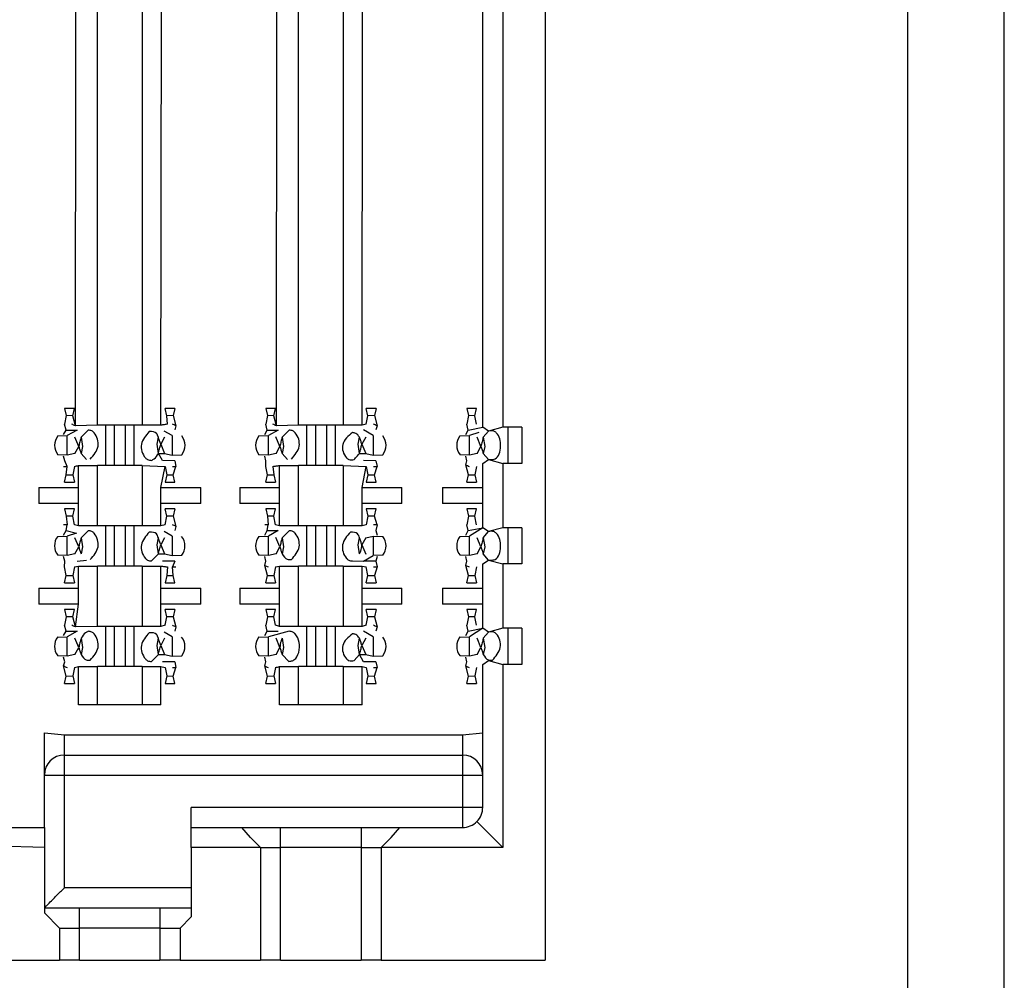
# Model space of a CAD drawing. Header units: millimetres. Extents: x 618 to 1482, y 17 to 575.
# Tile 27 of 90: x 991 to 1000, y 215 to 224. Entities that reach past the tile are written whole.
import ezdxf

# ---------------------------------------------------------------- set-up
doc = ezdxf.new("R2010")
doc.units = ezdxf.units.MM

# ---------------------------------------------------------------- blocks, each defined once
blk = doc.blocks.new('cu_bee7s_cca__41', base_point=(1238.762, 264.915))
at = {"color": 7, "linetype": 'Continuous'}
for p, q in [((1332.032, 269.54), (1332.032, 582.54)), ((1333.251, 269.54), (1333.251, 582.54)), ((1327.451, 339.114), (1327.451, 286.574)), ((1326.663, 293.305), (1326.663, 337.298)), ((1326.917, 337.298), (1326.917, 293.305)), ((1321.505, 293.543), (1321.382, 293.543)), ((1321.382, 293.543), (1321.403, 293.451)), ((1321.484, 293.45), (1321.505, 293.543)), ((1322.775, 293.543), (1322.652, 293.543)), ((1322.673, 293.45), (1322.652, 293.543)), ((1322.775, 293.543), (1322.754, 293.451)), ((1323.922, 293.543), (1323.943, 293.451)), ((1324.045, 293.543), (1323.922, 293.543)), ((1324.024, 293.45), (1324.045, 293.543)), ((1325.315, 293.543), (1325.192, 293.543)), ((1325.213, 293.45), (1325.192, 293.543)), ((1325.315, 293.543), (1325.294, 293.451)), ((1326.462, 293.543), (1326.483, 293.451)), ((1326.585, 293.543), (1326.462, 293.543)), ((1326.564, 293.45), (1326.585, 293.543)), ((1321.403, 293.451), (1321.382, 293.343)), ((1321.518, 293.322), (1321.484, 293.45)), ((1322.683, 293.343), (1322.673, 293.45)), ((1322.754, 293.451), (1322.788, 293.323)), ((1323.943, 293.451), (1323.922, 293.343)), ((1324.058, 293.322), (1324.024, 293.45)), ((1325.192, 293.343), (1325.213, 293.45)), ((1325.294, 293.451), (1325.328, 293.323)), ((1326.483, 293.451), (1326.462, 293.343)), ((1326.585, 293.343), (1326.564, 293.45)), ((1321.369, 293.213), (1321.401, 293.269)), ((1321.401, 293.269), (1321.382, 293.343)), ((1321.401, 293.269), (1321.541, 293.269)), ((1321.541, 293.269), (1321.416, 293.199)), ((1321.796, 293.33), (1321.518, 293.322)), ((1321.59, 293.179), (1321.678, 293.267)), ((1321.899, 293.33), (1321.796, 293.33)), ((1321.899, 293.33), (1321.899, 292.822)), ((1322.009, 293.33), (1321.899, 293.33)), ((1322.148, 293.33), (1322.009, 293.33)), ((1322.258, 293.33), (1322.148, 293.33)), ((1322.258, 293.33), (1322.258, 292.822)), ((1322.36, 293.33), (1322.258, 293.33)), ((1322.599, 293.33), (1322.36, 293.33)), ((1322.741, 293.199), (1322.641, 293.256)), ((1322.788, 293.323), (1322.774, 293.271)), ((1323.909, 293.213), (1323.941, 293.269)), ((1323.941, 293.269), (1323.922, 293.343)), ((1323.941, 293.269), (1324.081, 293.269)), ((1324.081, 293.269), (1323.956, 293.199)), ((1324.336, 293.33), (1324.058, 293.322)), ((1324.218, 293.267), (1324.13, 293.179)), ((1324.439, 293.33), (1324.336, 293.33)), ((1324.549, 293.33), (1324.439, 293.33)), ((1324.439, 293.33), (1324.439, 292.822)), ((1324.688, 293.33), (1324.549, 293.33)), ((1324.798, 293.33), (1324.688, 293.33)), ((1324.798, 293.33), (1324.798, 292.822)), ((1324.9, 293.33), (1324.798, 293.33)), ((1325.139, 293.33), (1324.9, 293.33)), ((1325.192, 293.343), (1325.139, 293.33)), ((1325.281, 293.199), (1325.158, 293.27)), ((1325.328, 293.323), (1325.314, 293.271)), ((1326.449, 293.213), (1326.481, 293.269)), ((1326.481, 293.269), (1326.462, 293.343)), ((1326.481, 293.269), (1326.663, 293.305)), ((1326.737, 293.256), (1326.663, 293.305)), ((1326.67, 293.179), (1326.737, 293.256)), ((1326.917, 293.305), (1326.737, 293.256)), ((1326.981, 293.305), (1326.917, 293.305)), ((1327.158, 293.305), (1326.981, 293.305)), ((1326.981, 293.305), (1326.981, 292.848)), ((1327.158, 293.305), (1327.158, 292.848)), ((1321.296, 293.195), (1321.416, 293.199)), ((1321.56, 293.063), (1321.512, 293.179)), ((1321.59, 293.179), (1321.608, 293.063)), ((1322.549, 293.09), (1322.566, 293.179)), ((1322.645, 293.179), (1322.597, 293.09)), ((1323.836, 293.195), (1323.956, 293.199)), ((1324.1, 293.063), (1324.05, 293.183)), ((1324.13, 293.179), (1324.148, 293.063)), ((1325.089, 293.09), (1325.106, 293.179)), ((1325.185, 293.179), (1325.137, 293.09)), ((1326.376, 293.195), (1326.496, 293.199)), ((1326.613, 293.236), (1326.496, 293.199)), ((1326.64, 293.063), (1326.592, 293.179)), ((1326.67, 293.179), (1326.688, 293.063)), ((1321.512, 292.974), (1321.56, 293.063)), ((1321.608, 293.063), (1321.59, 292.974)), ((1322.566, 292.974), (1322.549, 293.09)), ((1322.597, 293.09), (1322.645, 292.974)), ((1324.052, 292.974), (1324.1, 293.063)), ((1324.148, 293.063), (1324.13, 292.974)), ((1325.106, 292.974), (1325.089, 293.09)), ((1325.137, 293.09), (1325.185, 292.974)), ((1326.592, 292.974), (1326.64, 293.063)), ((1326.688, 293.063), (1326.67, 292.974)), ((1321.416, 292.953), (1321.297, 292.957)), ((1321.383, 292.882), (1321.369, 292.94)), ((1321.413, 292.81), (1321.383, 292.882)), ((1321.512, 292.974), (1321.416, 292.953)), ((1321.657, 292.897), (1321.59, 292.974)), ((1322.566, 292.974), (1322.645, 292.974)), ((1322.618, 292.883), (1322.566, 292.974)), ((1322.774, 292.882), (1322.618, 292.883)), ((1322.645, 292.974), (1322.741, 292.953)), ((1322.741, 292.953), (1322.861, 292.957)), ((1322.774, 292.882), (1322.788, 292.81)), ((1323.956, 292.953), (1323.837, 292.957)), ((1323.923, 292.882), (1323.909, 292.94)), ((1323.922, 292.81), (1323.923, 292.882)), ((1324.052, 292.974), (1323.956, 292.953)), ((1324.13, 292.974), (1324.197, 292.897)), ((1325.106, 292.974), (1325.185, 292.974)), ((1325.314, 292.882), (1325.158, 292.883)), ((1325.185, 292.974), (1325.281, 292.953)), ((1325.281, 292.953), (1325.401, 292.957)), ((1325.314, 292.882), (1325.328, 292.81)), ((1326.496, 292.953), (1326.377, 292.957)), ((1326.463, 292.882), (1326.449, 292.94)), ((1326.449, 292.83), (1326.463, 292.882)), ((1326.592, 292.974), (1326.496, 292.953)), ((1326.663, 292.848), (1326.737, 292.897)), ((1326.737, 292.897), (1326.67, 292.974)), ((1326.737, 292.897), (1326.917, 292.848)), ((1321.403, 292.702), (1321.413, 292.81)), ((1321.505, 292.81), (1321.484, 292.703)), ((1321.558, 292.822), (1321.796, 292.822)), ((1321.899, 292.822), (1321.796, 292.822)), ((1322.009, 292.822), (1321.899, 292.822)), ((1322.148, 292.822), (1322.009, 292.822)), ((1322.258, 292.822), (1322.148, 292.822)), ((1322.36, 292.822), (1322.258, 292.822)), ((1322.36, 292.822), (1322.652, 292.81)), ((1322.652, 292.81), (1322.673, 292.703)), ((1322.754, 292.702), (1322.788, 292.81)), ((1323.943, 292.702), (1323.922, 292.81)), ((1324.014, 292.81), (1324.024, 292.703)), ((1324.098, 292.822), (1324.336, 292.822)), ((1324.439, 292.822), (1324.336, 292.822)), ((1324.549, 292.822), (1324.439, 292.822)), ((1324.688, 292.822), (1324.549, 292.822)), ((1324.798, 292.822), (1324.688, 292.822)), ((1324.9, 292.822), (1324.798, 292.822)), ((1324.9, 292.822), (1325.192, 292.81)), ((1325.192, 292.81), (1325.213, 292.703)), ((1325.294, 292.702), (1325.328, 292.81)), ((1326.483, 292.702), (1326.449, 292.83)), ((1326.585, 292.81), (1326.564, 292.703)), ((1326.663, 292.543), (1326.663, 292.848)), ((1326.981, 292.848), (1326.917, 292.848)), ((1326.917, 292.848), (1326.917, 292.035)), ((1327.158, 292.848), (1326.981, 292.848)), ((1321.382, 292.61), (1321.403, 292.702)), ((1321.484, 292.703), (1321.505, 292.61)), ((1322.673, 292.703), (1322.652, 292.61)), ((1322.775, 292.61), (1322.754, 292.702)), ((1323.922, 292.61), (1323.943, 292.702)), ((1324.024, 292.703), (1324.045, 292.61)), ((1325.213, 292.703), (1325.192, 292.61)), ((1325.315, 292.61), (1325.294, 292.702)), ((1326.462, 292.61), (1326.483, 292.702)), ((1326.564, 292.703), (1326.585, 292.61)), ((1321.056, 292.543), (1321.558, 292.543)), ((1321.382, 292.61), (1321.505, 292.61)), ((1322.599, 292.543), (1323.101, 292.543)), ((1322.652, 292.61), (1322.775, 292.61)), ((1323.596, 292.543), (1324.098, 292.543)), ((1323.922, 292.61), (1324.045, 292.61)), ((1325.139, 292.543), (1325.641, 292.543)), ((1325.192, 292.61), (1325.315, 292.61)), ((1326.155, 292.543), (1326.663, 292.543)), ((1326.462, 292.61), (1326.585, 292.61)), ((1326.663, 292.34), (1326.663, 292.543)), ((1321.558, 292.34), (1321.056, 292.34)), ((1321.505, 292.273), (1321.382, 292.273)), ((1321.382, 292.273), (1321.403, 292.181)), ((1321.484, 292.18), (1321.505, 292.273)), ((1323.101, 292.34), (1322.599, 292.34)), ((1322.673, 292.18), (1322.652, 292.273)), ((1322.775, 292.273), (1322.652, 292.273)), ((1322.775, 292.273), (1322.754, 292.181)), ((1324.098, 292.34), (1323.596, 292.34)), ((1323.922, 292.273), (1323.943, 292.181)), ((1324.045, 292.273), (1323.922, 292.273)), ((1324.024, 292.18), (1324.045, 292.273)), ((1325.641, 292.34), (1325.139, 292.34)), ((1325.192, 292.273), (1325.213, 292.18)), ((1325.315, 292.273), (1325.192, 292.273)), ((1325.294, 292.181), (1325.315, 292.273)), ((1326.663, 292.34), (1326.155, 292.34)), ((1326.462, 292.273), (1326.483, 292.181)), ((1326.585, 292.273), (1326.462, 292.273)), ((1326.564, 292.18), (1326.585, 292.273)), ((1326.663, 292.035), (1326.663, 292.34)), ((1321.403, 292.181), (1321.413, 292.073)), ((1321.505, 292.073), (1321.484, 292.18)), ((1322.652, 292.073), (1322.673, 292.18)), ((1322.754, 292.181), (1322.788, 292.053)), ((1323.943, 292.181), (1323.953, 292.073)), ((1324.045, 292.073), (1324.024, 292.18)), ((1325.213, 292.18), (1325.192, 292.073)), ((1325.329, 292.073), (1325.294, 292.181)), ((1326.483, 292.181), (1326.462, 292.073)), ((1326.585, 292.073), (1326.564, 292.18)), ((1321.401, 291.999), (1321.413, 292.073)), ((1321.558, 292.06), (1321.505, 292.073)), ((1321.796, 292.06), (1321.558, 292.06)), ((1321.899, 292.06), (1321.796, 292.06)), ((1322.009, 292.06), (1321.899, 292.06)), ((1321.899, 292.06), (1321.899, 291.552)), ((1322.148, 292.06), (1322.009, 292.06)), ((1322.258, 292.06), (1322.148, 292.06)), ((1322.36, 292.06), (1322.258, 292.06)), ((1322.258, 292.06), (1322.258, 291.552)), ((1322.599, 292.06), (1322.36, 292.06)), ((1322.652, 292.073), (1322.599, 292.06)), ((1322.788, 292.053), (1322.774, 292.001)), ((1323.941, 291.999), (1323.953, 292.073)), ((1324.098, 292.06), (1324.045, 292.073)), ((1324.336, 292.06), (1324.098, 292.06)), ((1324.439, 292.06), (1324.336, 292.06)), ((1324.549, 292.06), (1324.439, 292.06)), ((1324.439, 292.06), (1324.439, 291.552)), ((1324.688, 292.06), (1324.549, 292.06)), ((1324.798, 292.06), (1324.688, 292.06)), ((1324.798, 292.06), (1324.798, 291.552)), ((1324.9, 292.06), (1324.798, 292.06)), ((1325.139, 292.06), (1324.9, 292.06)), ((1325.192, 292.073), (1325.139, 292.06)), ((1325.329, 292.073), (1325.314, 292.001)), ((1326.481, 291.999), (1326.462, 292.073)), ((1326.481, 291.999), (1326.663, 292.035)), ((1326.663, 292.035), (1326.496, 291.929)), ((1326.737, 291.986), (1326.663, 292.035)), ((1326.917, 292.035), (1326.737, 291.986)), ((1326.981, 292.035), (1326.917, 292.035)), ((1327.158, 292.035), (1326.981, 292.035)), ((1326.981, 292.035), (1326.981, 291.578)), ((1327.158, 292.035), (1327.158, 291.578)), ((1321.296, 291.925), (1321.416, 291.929)), ((1321.369, 291.943), (1321.401, 291.999)), ((1321.401, 291.999), (1321.533, 291.966)), ((1321.533, 291.966), (1321.416, 291.929)), ((1321.56, 291.793), (1321.512, 291.909)), ((1321.59, 291.909), (1321.678, 291.997)), ((1321.59, 291.909), (1321.608, 291.793)), ((1322.549, 291.82), (1322.566, 291.909)), ((1322.645, 291.909), (1322.597, 291.82)), ((1322.741, 291.929), (1322.641, 291.986)), ((1323.836, 291.925), (1323.956, 291.929)), ((1323.909, 291.943), (1323.941, 291.999)), ((1323.941, 291.999), (1324.081, 291.999)), ((1324.081, 291.999), (1323.956, 291.929)), ((1324.1, 291.793), (1324.05, 291.913)), ((1324.218, 291.997), (1324.13, 291.909)), ((1324.13, 291.909), (1324.148, 291.793)), ((1325.089, 291.82), (1325.106, 291.909)), ((1325.185, 291.909), (1325.137, 291.82)), ((1325.185, 291.909), (1325.281, 291.929)), ((1325.281, 291.929), (1325.4, 291.925)), ((1325.314, 292.001), (1325.328, 291.943)), ((1326.376, 291.925), (1326.496, 291.929)), ((1326.449, 291.943), (1326.481, 291.999)), ((1326.64, 291.793), (1326.592, 291.909)), ((1326.67, 291.909), (1326.737, 291.986)), ((1326.67, 291.909), (1326.688, 291.793)), ((1321.512, 291.704), (1321.56, 291.793)), ((1321.608, 291.793), (1321.59, 291.704)), ((1322.566, 291.704), (1322.549, 291.82)), ((1322.597, 291.82), (1322.645, 291.704)), ((1324.052, 291.704), (1324.1, 291.793)), ((1324.148, 291.793), (1324.13, 291.704)), ((1325.106, 291.704), (1325.089, 291.82)), ((1325.137, 291.82), (1325.187, 291.7)), ((1326.592, 291.704), (1326.64, 291.793)), ((1326.688, 291.793), (1326.67, 291.704)), ((1321.416, 291.683), (1321.297, 291.687)), ((1321.383, 291.612), (1321.369, 291.67)), ((1321.512, 291.704), (1321.416, 291.683)), ((1322.479, 291.616), (1322.566, 291.704)), ((1322.566, 291.704), (1322.645, 291.704)), ((1322.645, 291.704), (1322.741, 291.683)), ((1322.741, 291.683), (1322.861, 291.687)), ((1323.956, 291.683), (1323.837, 291.687)), ((1323.923, 291.612), (1323.909, 291.67)), ((1324.052, 291.704), (1323.956, 291.683)), ((1325.158, 291.613), (1325.281, 291.683)), ((1325.401, 291.687), (1325.281, 291.683)), ((1325.328, 291.67), (1325.314, 291.612)), ((1326.496, 291.683), (1326.377, 291.687)), ((1326.463, 291.612), (1326.449, 291.67)), ((1326.592, 291.704), (1326.496, 291.683)), ((1326.737, 291.627), (1326.67, 291.704)), ((1321.382, 291.54), (1321.383, 291.612)), ((1321.403, 291.432), (1321.382, 291.54)), ((1321.505, 291.54), (1321.484, 291.433)), ((1321.505, 291.54), (1321.558, 291.552)), ((1321.539, 291.613), (1321.657, 291.627)), ((1321.558, 291.552), (1321.796, 291.552)), ((1321.899, 291.552), (1321.796, 291.552)), ((1322.009, 291.552), (1321.899, 291.552)), ((1322.148, 291.552), (1322.009, 291.552)), ((1322.258, 291.552), (1322.148, 291.552)), ((1322.36, 291.552), (1322.258, 291.552)), ((1322.36, 291.552), (1322.599, 291.552)), ((1322.774, 291.612), (1322.618, 291.613)), ((1322.683, 291.54), (1322.673, 291.433)), ((1322.774, 291.612), (1322.743, 291.54)), ((1322.754, 291.432), (1322.743, 291.54)), ((1323.909, 291.56), (1323.923, 291.612)), ((1323.943, 291.432), (1323.909, 291.56)), ((1324.045, 291.54), (1324.024, 291.433)), ((1324.045, 291.54), (1324.098, 291.552)), ((1324.098, 291.552), (1324.336, 291.552)), ((1324.439, 291.552), (1324.336, 291.552)), ((1324.549, 291.552), (1324.439, 291.552)), ((1324.688, 291.552), (1324.549, 291.552)), ((1324.798, 291.552), (1324.688, 291.552)), ((1324.9, 291.552), (1324.798, 291.552)), ((1324.9, 291.552), (1325.139, 291.552)), ((1325.019, 291.616), (1325.158, 291.613)), ((1325.139, 291.552), (1325.192, 291.54)), ((1325.314, 291.612), (1325.158, 291.613)), ((1325.213, 291.433), (1325.192, 291.54)), ((1325.328, 291.54), (1325.294, 291.432)), ((1325.314, 291.612), (1325.328, 291.54)), ((1326.449, 291.56), (1326.463, 291.612)), ((1326.483, 291.432), (1326.449, 291.56)), ((1326.585, 291.54), (1326.564, 291.433)), ((1326.663, 291.578), (1326.737, 291.627)), ((1326.663, 291.273), (1326.663, 291.578)), ((1326.737, 291.627), (1326.917, 291.578)), ((1326.981, 291.578), (1326.917, 291.578)), ((1326.917, 291.578), (1326.917, 290.765)), ((1327.158, 291.578), (1326.981, 291.578)), ((1321.382, 291.34), (1321.403, 291.432)), ((1321.484, 291.433), (1321.505, 291.34)), ((1322.673, 291.433), (1322.652, 291.34)), ((1322.775, 291.34), (1322.754, 291.432)), ((1323.922, 291.34), (1323.943, 291.432)), ((1324.024, 291.433), (1324.045, 291.34)), ((1325.192, 291.34), (1325.213, 291.433)), ((1325.294, 291.432), (1325.315, 291.34)), ((1326.462, 291.34), (1326.483, 291.432)), ((1326.564, 291.433), (1326.585, 291.34)), ((1321.056, 291.273), (1321.558, 291.273)), ((1321.382, 291.34), (1321.505, 291.34)), ((1322.599, 291.273), (1323.101, 291.273)), ((1322.652, 291.34), (1322.775, 291.34)), ((1323.596, 291.273), (1324.098, 291.273)), ((1323.922, 291.34), (1324.045, 291.34)), ((1325.139, 291.273), (1325.641, 291.273)), ((1325.192, 291.34), (1325.315, 291.34)), ((1326.155, 291.273), (1326.663, 291.273)), ((1326.462, 291.34), (1326.585, 291.34)), ((1326.663, 291.07), (1326.663, 291.273)), ((1321.558, 291.07), (1321.056, 291.07)), ((1323.101, 291.07), (1322.599, 291.07)), ((1324.098, 291.07), (1323.596, 291.07)), ((1325.641, 291.07), (1325.139, 291.07)), ((1326.663, 291.07), (1326.155, 291.07)), ((1326.663, 290.765), (1326.663, 291.07)), ((1321.382, 291.003), (1321.403, 290.911)), ((1321.505, 291.003), (1321.382, 291.003)), ((1321.403, 290.911), (1321.382, 290.803)), ((1321.484, 290.91), (1321.505, 291.003)), ((1321.518, 290.782), (1321.484, 290.91)), ((1322.673, 290.91), (1322.652, 291.003)), ((1322.775, 291.003), (1322.652, 291.003)), ((1322.652, 290.803), (1322.673, 290.91)), ((1322.775, 291.003), (1322.754, 290.911)), ((1322.754, 290.911), (1322.788, 290.783)), ((1324.045, 291.003), (1323.922, 291.003)), ((1323.922, 291.003), (1323.943, 290.911)), ((1323.943, 290.911), (1323.922, 290.803)), ((1324.024, 290.91), (1324.045, 291.003)), ((1324.045, 290.803), (1324.024, 290.91)), ((1325.213, 290.91), (1325.192, 291.003)), ((1325.315, 291.003), (1325.192, 291.003)), ((1325.192, 290.803), (1325.213, 290.91)), ((1325.315, 291.003), (1325.294, 290.911)), ((1325.294, 290.911), (1325.328, 290.783)), ((1326.462, 291.003), (1326.483, 290.911)), ((1326.585, 291.003), (1326.462, 291.003)), ((1326.483, 290.911), (1326.462, 290.803)), ((1326.564, 290.91), (1326.585, 291.003)), ((1326.585, 290.803), (1326.564, 290.91)), ((1321.401, 290.729), (1321.382, 290.803)), ((1321.796, 290.79), (1321.518, 290.782)), ((1321.899, 290.79), (1321.796, 290.79)), ((1322.009, 290.79), (1321.899, 290.79)), ((1321.899, 290.79), (1321.899, 290.282)), ((1322.148, 290.79), (1322.009, 290.79)), ((1322.258, 290.79), (1322.148, 290.79)), ((1322.36, 290.79), (1322.258, 290.79)), ((1322.258, 290.79), (1322.258, 290.282)), ((1322.599, 290.79), (1322.36, 290.79)), ((1322.652, 290.803), (1322.599, 290.79)), ((1322.788, 290.783), (1322.774, 290.731)), ((1323.941, 290.729), (1323.922, 290.803)), ((1324.098, 290.79), (1324.045, 290.803)), ((1324.336, 290.79), (1324.098, 290.79)), ((1324.439, 290.79), (1324.336, 290.79)), ((1324.549, 290.79), (1324.439, 290.79)), ((1324.439, 290.79), (1324.439, 290.282)), ((1324.688, 290.79), (1324.549, 290.79)), ((1324.798, 290.79), (1324.688, 290.79)), ((1324.9, 290.79), (1324.798, 290.79)), ((1324.798, 290.79), (1324.798, 290.282)), ((1325.139, 290.79), (1324.9, 290.79)), ((1325.192, 290.803), (1325.139, 290.79)), ((1325.328, 290.783), (1325.314, 290.731)), ((1326.481, 290.729), (1326.462, 290.803)), ((1326.481, 290.729), (1326.663, 290.765)), ((1326.663, 290.765), (1326.496, 290.659)), ((1326.737, 290.716), (1326.663, 290.765)), ((1326.917, 290.765), (1326.737, 290.716)), ((1326.981, 290.765), (1326.917, 290.765)), ((1327.158, 290.765), (1326.981, 290.765)), ((1326.981, 290.765), (1326.981, 290.308)), ((1327.158, 290.765), (1327.158, 290.308)), ((1321.296, 290.655), (1321.416, 290.659)), ((1321.369, 290.673), (1321.401, 290.729)), ((1321.401, 290.729), (1321.541, 290.729)), ((1321.541, 290.729), (1321.416, 290.659)), ((1321.56, 290.523), (1321.512, 290.639)), ((1321.59, 290.639), (1321.608, 290.523)), ((1322.549, 290.55), (1322.566, 290.639)), ((1322.645, 290.639), (1322.597, 290.55)), ((1322.741, 290.659), (1322.641, 290.716)), ((1323.836, 290.655), (1323.956, 290.659)), ((1323.909, 290.673), (1323.941, 290.729)), ((1323.941, 290.729), (1324.081, 290.729)), ((1324.218, 290.727), (1323.956, 290.659)), ((1324.1, 290.523), (1324.052, 290.639)), ((1324.13, 290.639), (1324.148, 290.523)), ((1325.089, 290.55), (1325.106, 290.639)), ((1325.185, 290.639), (1325.137, 290.55)), ((1325.281, 290.659), (1325.158, 290.73)), ((1326.376, 290.655), (1326.496, 290.659)), ((1326.449, 290.673), (1326.481, 290.729)), ((1326.64, 290.523), (1326.592, 290.639)), ((1326.67, 290.639), (1326.737, 290.716)), ((1326.67, 290.639), (1326.688, 290.523)), ((1321.512, 290.434), (1321.56, 290.523)), ((1321.608, 290.523), (1321.59, 290.434)), ((1322.566, 290.434), (1322.549, 290.55)), ((1322.597, 290.55), (1322.645, 290.434)), ((1324.052, 290.434), (1324.1, 290.523)), ((1324.148, 290.523), (1324.13, 290.434)), ((1325.106, 290.434), (1325.089, 290.55)), ((1325.137, 290.55), (1325.185, 290.434)), ((1326.592, 290.434), (1326.64, 290.523)), ((1326.688, 290.523), (1326.67, 290.434)), ((1321.416, 290.413), (1321.297, 290.417)), ((1321.383, 290.342), (1321.369, 290.4)), ((1321.512, 290.434), (1321.416, 290.413)), ((1322.479, 290.346), (1322.566, 290.434)), ((1322.566, 290.434), (1322.645, 290.434)), ((1322.645, 290.434), (1322.741, 290.413)), ((1322.741, 290.413), (1322.861, 290.417)), ((1323.956, 290.413), (1323.837, 290.417)), ((1323.923, 290.342), (1323.909, 290.4)), ((1324.052, 290.434), (1323.956, 290.413)), ((1324.213, 290.347), (1324.13, 290.434)), ((1325.04, 290.357), (1325.106, 290.434)), ((1325.106, 290.434), (1325.185, 290.434)), ((1325.158, 290.343), (1325.106, 290.434)), ((1325.185, 290.434), (1325.281, 290.413)), ((1325.281, 290.413), (1325.401, 290.417)), ((1326.496, 290.413), (1326.377, 290.417)), ((1326.463, 290.342), (1326.449, 290.4)), ((1326.592, 290.434), (1326.496, 290.413)), ((1321.369, 290.29), (1321.383, 290.342)), ((1321.403, 290.162), (1321.369, 290.29)), ((1321.505, 290.27), (1321.484, 290.163)), ((1321.505, 290.27), (1321.558, 290.282)), ((1321.558, 290.282), (1321.796, 290.282)), ((1321.899, 290.282), (1321.796, 290.282)), ((1322.009, 290.282), (1321.899, 290.282)), ((1322.148, 290.282), (1322.009, 290.282)), ((1322.258, 290.282), (1322.148, 290.282)), ((1322.36, 290.282), (1322.258, 290.282)), ((1322.36, 290.282), (1322.599, 290.282)), ((1322.599, 290.282), (1322.652, 290.27)), ((1322.774, 290.342), (1322.618, 290.343)), ((1322.652, 290.27), (1322.673, 290.163)), ((1322.754, 290.162), (1322.788, 290.27)), ((1322.774, 290.342), (1322.788, 290.27)), ((1323.909, 290.29), (1323.923, 290.342)), ((1323.943, 290.162), (1323.909, 290.29)), ((1324.045, 290.27), (1324.024, 290.163)), ((1324.098, 290.282), (1324.336, 290.282)), ((1324.439, 290.282), (1324.336, 290.282)), ((1324.549, 290.282), (1324.439, 290.282)), ((1324.688, 290.282), (1324.549, 290.282)), ((1324.798, 290.282), (1324.688, 290.282)), ((1324.9, 290.282), (1324.798, 290.282)), ((1324.9, 290.282), (1325.139, 290.282)), ((1325.139, 290.282), (1325.192, 290.27)), ((1325.314, 290.342), (1325.158, 290.343)), ((1325.192, 290.27), (1325.213, 290.163)), ((1325.294, 290.162), (1325.328, 290.27)), ((1325.314, 290.342), (1325.328, 290.27)), ((1326.449, 290.29), (1326.463, 290.342)), ((1326.483, 290.162), (1326.449, 290.29)), ((1326.585, 290.27), (1326.564, 290.163)), ((1326.663, 290.308), (1326.737, 290.357)), ((1326.663, 289.444), (1326.663, 290.308)), ((1326.737, 290.357), (1326.917, 290.308)), ((1326.981, 290.308), (1326.917, 290.308)), ((1326.917, 290.308), (1326.917, 287.996)), ((1327.158, 290.308), (1326.981, 290.308)), ((1321.382, 290.07), (1321.403, 290.162)), ((1321.484, 290.163), (1321.505, 290.07)), ((1322.673, 290.163), (1322.652, 290.07)), ((1322.775, 290.07), (1322.754, 290.162)), ((1323.922, 290.07), (1323.943, 290.162)), ((1324.024, 290.163), (1324.045, 290.07)), ((1325.213, 290.163), (1325.192, 290.07)), ((1325.315, 290.07), (1325.294, 290.162)), ((1326.462, 290.07), (1326.483, 290.162)), ((1326.564, 290.163), (1326.585, 290.07)), ((1321.382, 290.07), (1321.505, 290.07)), ((1322.652, 290.07), (1322.775, 290.07)), ((1323.922, 290.07), (1324.045, 290.07)), ((1325.192, 290.07), (1325.315, 290.07)), ((1326.462, 290.07), (1326.585, 290.07)), ((1321.796, 289.8), (1321.558, 289.8)), ((1322.36, 289.8), (1321.796, 289.8)), ((1322.599, 289.8), (1322.36, 289.8)), ((1324.336, 289.8), (1324.098, 289.8)), ((1324.9, 289.8), (1324.336, 289.8)), ((1325.139, 289.8), (1324.9, 289.8)), ((1321.126, 288.911), (1321.126, 289.444)), ((1321.126, 289.444), (1321.38, 289.419)), ((1321.38, 289.419), (1326.409, 289.419)), ((1326.409, 289.419), (1326.663, 289.444)), ((1326.663, 288.911), (1326.663, 289.444)), ((1321.38, 289.165), (1326.409, 289.165)), ((1321.126, 288.25), (1321.126, 288.911)), ((1326.663, 288.504), (1326.663, 288.911)), ((1322.98, 288.25), (1322.98, 288.504)), ((1326.589, 288.325), (1326.917, 287.996)), ((1320.538, 288.25), (1321.126, 288.25)), ((1321.126, 288.25), (1321.126, 287.996)), ((1322.98, 288.25), (1323.619, 288.25)), ((1322.98, 287.996), (1322.98, 288.25)), ((1323.619, 288.25), (1324.11, 288.25)), ((1323.729, 288.123), (1323.619, 288.25)), ((1324.11, 288.25), (1325.126, 288.25)), ((1325.126, 288.25), (1325.618, 288.25)), ((1325.507, 288.123), (1325.618, 288.25)), ((1325.618, 288.25), (1326.409, 288.25)), ((1323.856, 287.996), (1323.729, 288.123)), ((1325.38, 287.996), (1325.507, 288.123)), ((1321.126, 287.996), (1320.3, 288.018)), ((1321.126, 287.996), (1321.126, 287.234)), ((1322.98, 287.996), (1322.98, 287.488)), ((1323.856, 287.996), (1322.98, 287.996)), ((1323.856, 287.996), (1323.856, 286.574)), ((1323.856, 287.996), (1324.11, 287.996)), ((1325.126, 287.996), (1324.11, 287.996)), ((1325.126, 287.996), (1325.38, 287.996)), ((1326.917, 287.996), (1325.38, 287.996)), ((1325.38, 287.996), (1325.38, 286.574)), ((1322.98, 287.488), (1322.98, 287.234)), ((1321.126, 287.234), (1321.57, 287.234)), ((1321.126, 287.234), (1321.126, 287.171)), ((1321.316, 286.98), (1321.126, 287.171)), ((1321.57, 287.234), (1322.586, 287.234)), ((1322.586, 287.234), (1322.98, 287.234)), ((1322.98, 287.234), (1322.98, 287.12)), ((1322.98, 287.12), (1322.84, 286.98)), ((1321.316, 286.98), (1321.316, 286.574)), ((1321.316, 286.98), (1321.57, 286.98)), ((1322.586, 286.98), (1321.57, 286.98)), ((1322.586, 286.98), (1322.84, 286.98)), ((1322.84, 286.98), (1322.84, 286.574)), ((1320.466, 286.574), (1321.316, 286.574)), ((1321.57, 286.574), (1321.316, 286.574)), ((1321.57, 286.574), (1322.586, 286.574)), ((1322.84, 286.574), (1322.586, 286.574)), ((1322.84, 286.574), (1323.856, 286.574)), ((1324.11, 286.574), (1323.856, 286.574)), ((1324.11, 286.574), (1325.126, 286.574)), ((1325.38, 286.574), (1325.126, 286.574)), ((1325.38, 286.574), (1327.451, 286.574))]:
    blk.add_line(p, q, dxfattribs=at)
at = {"color": 124, "linetype": 'Continuous'}
for p, q in [((1322.599, 293.33), (1322.639, 337.281)), ((1325.139, 293.33), (1325.179, 337.281)), ((1321.518, 293.322), (1321.558, 337.272)), ((1321.796, 293.33), (1321.796, 337.272)), ((1322.36, 337.272), (1322.36, 293.33)), ((1324.058, 293.322), (1324.098, 337.272)), ((1324.336, 293.33), (1324.336, 337.272)), ((1324.9, 337.272), (1324.9, 293.33)), ((1321.484, 293.45), (1321.403, 293.451)), ((1322.754, 293.451), (1322.673, 293.45)), ((1324.024, 293.45), (1323.943, 293.451)), ((1325.294, 293.451), (1325.213, 293.45)), ((1326.564, 293.45), (1326.483, 293.451)), ((1322.009, 293.33), (1322.009, 292.822)), ((1322.148, 293.33), (1322.148, 292.822)), ((1324.549, 293.33), (1324.549, 292.822)), ((1324.688, 293.33), (1324.688, 292.822)), ((1321.416, 292.953), (1321.416, 293.199)), ((1322.741, 293.199), (1322.741, 292.953)), ((1323.956, 292.953), (1323.956, 293.199)), ((1325.281, 293.199), (1325.281, 292.953)), ((1326.496, 292.953), (1326.496, 293.199)), ((1321.558, 292.543), (1321.558, 292.822)), ((1321.796, 292.06), (1321.796, 292.822)), ((1322.36, 292.822), (1322.36, 292.06)), ((1322.599, 292.543), (1322.652, 292.81)), ((1324.098, 292.543), (1324.098, 292.822)), ((1324.336, 292.06), (1324.336, 292.822)), ((1324.9, 292.822), (1324.9, 292.06)), ((1325.139, 292.543), (1325.192, 292.81)), ((1321.403, 292.702), (1321.484, 292.703)), ((1322.673, 292.703), (1322.754, 292.702)), ((1323.943, 292.702), (1324.024, 292.703)), ((1325.213, 292.703), (1325.294, 292.702)), ((1326.483, 292.702), (1326.564, 292.703)), ((1321.056, 292.543), (1321.056, 292.34)), ((1321.558, 292.34), (1321.558, 292.543)), ((1322.599, 292.34), (1322.599, 292.543)), ((1323.101, 292.34), (1323.101, 292.543)), ((1323.596, 292.543), (1323.596, 292.34)), ((1324.098, 292.34), (1324.098, 292.543)), ((1325.139, 292.34), (1325.139, 292.543)), ((1325.641, 292.34), (1325.641, 292.543)), ((1326.155, 292.543), (1326.155, 292.34)), ((1321.558, 292.06), (1321.558, 292.34)), ((1322.599, 292.06), (1322.599, 292.34)), ((1324.098, 292.06), (1324.098, 292.34)), ((1325.139, 292.06), (1325.139, 292.34)), ((1321.484, 292.18), (1321.403, 292.181)), ((1322.754, 292.181), (1322.673, 292.18)), ((1324.024, 292.18), (1323.943, 292.181)), ((1325.294, 292.181), (1325.213, 292.18)), ((1326.564, 292.18), (1326.483, 292.181)), ((1322.009, 292.06), (1322.009, 291.552)), ((1322.148, 292.06), (1322.148, 291.552)), ((1324.549, 292.06), (1324.549, 291.552)), ((1324.688, 292.06), (1324.688, 291.552)), ((1321.416, 291.683), (1321.416, 291.929)), ((1322.741, 291.929), (1322.741, 291.683)), ((1323.956, 291.683), (1323.956, 291.929)), ((1325.281, 291.929), (1325.281, 291.683)), ((1326.496, 291.683), (1326.496, 291.929)), ((1321.558, 291.273), (1321.558, 291.552)), ((1321.796, 290.79), (1321.796, 291.552)), ((1322.36, 291.552), (1322.36, 290.79)), ((1322.599, 291.273), (1322.599, 291.552)), ((1324.098, 291.273), (1324.098, 291.552)), ((1324.336, 290.79), (1324.336, 291.552)), ((1324.9, 291.552), (1324.9, 290.79)), ((1325.139, 291.273), (1325.139, 291.552)), ((1321.403, 291.432), (1321.484, 291.433)), ((1322.673, 291.433), (1322.754, 291.432)), ((1323.943, 291.432), (1324.024, 291.433)), ((1325.213, 291.433), (1325.294, 291.432)), ((1326.483, 291.432), (1326.564, 291.433)), ((1321.056, 291.273), (1321.056, 291.07)), ((1321.558, 291.07), (1321.558, 291.273)), ((1322.599, 291.07), (1322.599, 291.273)), ((1323.101, 291.07), (1323.101, 291.273)), ((1323.596, 291.273), (1323.596, 291.07)), ((1324.098, 291.07), (1324.098, 291.273)), ((1325.139, 291.07), (1325.139, 291.273)), ((1325.641, 291.07), (1325.641, 291.273)), ((1326.155, 291.273), (1326.155, 291.07)), ((1321.518, 290.782), (1321.558, 291.07)), ((1322.599, 290.79), (1322.599, 291.07)), ((1324.098, 290.79), (1324.098, 291.07)), ((1325.139, 290.79), (1325.139, 291.07)), ((1321.484, 290.91), (1321.403, 290.911)), ((1322.754, 290.911), (1322.673, 290.91)), ((1324.024, 290.91), (1323.943, 290.911)), ((1325.294, 290.911), (1325.213, 290.91)), ((1326.564, 290.91), (1326.483, 290.911)), ((1322.009, 290.79), (1322.009, 290.282)), ((1322.148, 290.79), (1322.148, 290.282)), ((1324.549, 290.79), (1324.549, 290.282)), ((1324.688, 290.79), (1324.688, 290.282)), ((1321.416, 290.413), (1321.416, 290.659)), ((1322.741, 290.659), (1322.741, 290.413)), ((1323.956, 290.413), (1323.956, 290.659)), ((1325.281, 290.659), (1325.281, 290.413)), ((1326.496, 290.413), (1326.496, 290.659)), ((1321.558, 289.8), (1321.558, 290.282)), ((1321.796, 289.8), (1321.796, 290.282)), ((1322.36, 290.282), (1322.36, 289.8)), ((1322.599, 289.8), (1322.599, 290.282)), ((1324.098, 289.8), (1324.098, 290.282)), ((1324.336, 289.8), (1324.336, 290.282)), ((1324.9, 290.282), (1324.9, 289.8)), ((1325.139, 289.8), (1325.139, 290.282)), ((1321.403, 290.162), (1321.484, 290.163)), ((1322.673, 290.163), (1322.754, 290.162)), ((1323.943, 290.162), (1324.024, 290.163)), ((1325.213, 290.163), (1325.294, 290.162)), ((1326.483, 290.162), (1326.564, 290.163)), ((1321.38, 289.165), (1321.38, 289.419)), ((1326.409, 289.419), (1326.409, 289.165)), ((1321.38, 288.911), (1321.38, 289.165)), ((1326.409, 289.165), (1326.409, 288.911)), ((1321.126, 288.911), (1321.38, 288.911)), ((1321.38, 287.488), (1321.38, 288.911)), ((1321.38, 288.911), (1326.409, 288.911)), ((1326.409, 288.911), (1326.663, 288.911)), ((1326.409, 288.911), (1326.409, 288.504)), ((1326.409, 288.504), (1322.98, 288.504)), ((1326.663, 288.504), (1326.409, 288.504)), ((1326.409, 288.504), (1326.409, 288.25)), ((1324.11, 287.996), (1324.11, 288.25)), ((1325.126, 288.25), (1325.126, 287.996)), ((1324.11, 286.574), (1324.11, 287.996)), ((1325.126, 287.996), (1325.126, 286.574)), ((1322.98, 287.488), (1321.38, 287.488)), ((1321.57, 286.98), (1321.57, 287.234)), ((1322.586, 287.234), (1322.586, 286.98)), ((1321.57, 286.574), (1321.57, 286.98)), ((1322.586, 286.98), (1322.586, 286.574))]:
    blk.add_line(p, q, dxfattribs=at)
at = {"color": 7, "linetype": 'Continuous'}
for centre, radius, start, end in [((1321.445, 293.077), 0.19, 141.5366, 218.8571), ((1322.712, 293.076), 0.191, 321.5366, 38.8571), ((1323.985, 293.077), 0.191, 141.5366, 218.8571), ((1325.252, 293.076), 0.191, 321.5366, 38.8571), ((1326.525, 293.077), 0.191, 141.5366, 218.8571), ((1321.445, 291.807), 0.191, 141.5366, 218.8571), ((1322.712, 291.806), 0.19, 321.5366, 38.8571), ((1323.985, 291.807), 0.191, 141.5366, 218.8571), ((1325.252, 291.806), 0.19, 321.5366, 38.8571), ((1326.525, 291.807), 0.191, 141.5366, 218.8571), ((1321.445, 290.537), 0.191, 141.5366, 218.8571), ((1322.712, 290.536), 0.19, 321.5366, 38.8571), ((1323.985, 290.537), 0.191, 141.5366, 218.8571), ((1325.252, 290.536), 0.19, 321.5366, 38.8571), ((1326.525, 290.537), 0.191, 141.5366, 218.8571), ((1321.38, 288.911), 0.254, 90, 180), ((1326.409, 288.911), 0.254, 0, 90), ((1326.409, 288.504), 0.254, 315, 0), ((1326.409, 288.504), 0.254, 270, 315)]:
    blk.add_arc(centre, radius, start, end, dxfattribs=at)
for points in [[(1321.518, 293.322), (1321.511, 293.325), (1321.496, 293.332), (1321.481, 293.34), (1321.474, 293.343)], [(1322.683, 293.343), (1322.669, 293.341), (1322.641, 293.337), (1322.613, 293.333), (1322.599, 293.33)], [(1322.788, 293.323), (1322.781, 293.326), (1322.766, 293.333), (1322.751, 293.34), (1322.743, 293.343)], [(1324.058, 293.322), (1324.051, 293.325), (1324.036, 293.332), (1324.021, 293.34), (1324.014, 293.343)], [(1325.328, 293.323), (1325.321, 293.326), (1325.306, 293.333), (1325.291, 293.34), (1325.283, 293.343)], [(1321.59, 293.179), (1321.585, 293.16), (1321.575, 293.121), (1321.565, 293.082), (1321.56, 293.063)], [(1322.597, 293.09), (1322.592, 293.105), (1322.582, 293.134), (1322.571, 293.164), (1322.566, 293.179)], [(1324.13, 293.179), (1324.125, 293.16), (1324.115, 293.121), (1324.105, 293.082), (1324.1, 293.063)], [(1325.137, 293.09), (1325.132, 293.105), (1325.122, 293.134), (1325.111, 293.164), (1325.106, 293.179)], [(1326.67, 293.179), (1326.665, 293.16), (1326.655, 293.121), (1326.645, 293.082), (1326.64, 293.063)], [(1321.56, 293.063), (1321.565, 293.048), (1321.575, 293.019), (1321.585, 292.989), (1321.59, 292.974)], [(1322.566, 292.974), (1322.571, 292.993), (1322.582, 293.032), (1322.592, 293.071), (1322.597, 293.09)], [(1324.1, 293.063), (1324.105, 293.048), (1324.115, 293.019), (1324.125, 292.989), (1324.13, 292.974)], [(1325.106, 292.974), (1325.111, 292.993), (1325.122, 293.032), (1325.132, 293.071), (1325.137, 293.09)], [(1326.64, 293.063), (1326.645, 293.048), (1326.655, 293.019), (1326.665, 292.989), (1326.67, 292.974)], [(1325.04, 292.897), (1325.051, 292.91), (1325.073, 292.935), (1325.095, 292.961), (1325.106, 292.974)], [(1321.368, 292.81), (1321.376, 292.81), (1321.391, 292.81), (1321.406, 292.81), (1321.413, 292.81)], [(1321.505, 292.81), (1321.514, 292.812), (1321.531, 292.816), (1321.549, 292.82), (1321.558, 292.822)], [(1322.743, 292.81), (1322.751, 292.81), (1322.766, 292.81), (1322.781, 292.81), (1322.788, 292.81)], [(1324.014, 292.81), (1324.028, 292.812), (1324.056, 292.816), (1324.084, 292.82), (1324.098, 292.822)], [(1325.283, 292.81), (1325.291, 292.81), (1325.306, 292.81), (1325.321, 292.81), (1325.328, 292.81)], [(1326.449, 292.83), (1326.456, 292.827), (1326.471, 292.82), (1326.486, 292.813), (1326.493, 292.81)], [(1321.413, 292.073), (1321.406, 292.073), (1321.391, 292.073), (1321.376, 292.073), (1321.369, 292.073)], [(1322.788, 292.053), (1322.781, 292.056), (1322.766, 292.063), (1322.751, 292.07), (1322.743, 292.073)], [(1323.953, 292.073), (1323.946, 292.073), (1323.931, 292.073), (1323.916, 292.073), (1323.909, 292.073)], [(1325.329, 292.073), (1325.321, 292.073), (1325.306, 292.073), (1325.291, 292.073), (1325.283, 292.073)], [(1321.59, 291.909), (1321.585, 291.89), (1321.575, 291.851), (1321.565, 291.812), (1321.56, 291.793)], [(1322.597, 291.82), (1322.592, 291.835), (1322.582, 291.864), (1322.571, 291.894), (1322.566, 291.909)], [(1324.13, 291.909), (1324.125, 291.89), (1324.115, 291.851), (1324.105, 291.812), (1324.1, 291.793)], [(1325.137, 291.82), (1325.132, 291.835), (1325.122, 291.864), (1325.111, 291.894), (1325.106, 291.909)], [(1326.67, 291.909), (1326.665, 291.89), (1326.655, 291.851), (1326.645, 291.812), (1326.64, 291.793)], [(1321.56, 291.793), (1321.565, 291.778), (1321.575, 291.749), (1321.585, 291.719), (1321.59, 291.704)], [(1322.566, 291.704), (1322.571, 291.723), (1322.582, 291.762), (1322.592, 291.801), (1322.597, 291.82)], [(1324.1, 291.793), (1324.105, 291.778), (1324.115, 291.749), (1324.125, 291.719), (1324.13, 291.704)], [(1326.64, 291.793), (1326.645, 291.778), (1326.655, 291.749), (1326.665, 291.719), (1326.67, 291.704)], [(1322.599, 291.552), (1322.613, 291.55), (1322.641, 291.546), (1322.669, 291.542), (1322.683, 291.54)], [(1322.743, 291.54), (1322.751, 291.54), (1322.766, 291.54), (1322.781, 291.54), (1322.788, 291.54)], [(1323.909, 291.56), (1323.916, 291.557), (1323.931, 291.55), (1323.946, 291.543), (1323.953, 291.54)], [(1325.283, 291.54), (1325.291, 291.54), (1325.306, 291.54), (1325.321, 291.54), (1325.328, 291.54)], [(1326.449, 291.56), (1326.456, 291.557), (1326.471, 291.55), (1326.486, 291.543), (1326.493, 291.54)], [(1321.518, 290.782), (1321.511, 290.785), (1321.496, 290.792), (1321.481, 290.8), (1321.474, 290.803)], [(1322.788, 290.783), (1322.781, 290.786), (1322.766, 290.793), (1322.751, 290.8), (1322.743, 290.803)], [(1325.328, 290.783), (1325.321, 290.786), (1325.306, 290.793), (1325.291, 290.8), (1325.283, 290.803)], [(1321.59, 290.639), (1321.585, 290.62), (1321.575, 290.581), (1321.565, 290.542), (1321.56, 290.523)], [(1322.597, 290.55), (1322.592, 290.565), (1322.582, 290.594), (1322.571, 290.624), (1322.566, 290.639)], [(1325.137, 290.55), (1325.132, 290.565), (1325.122, 290.594), (1325.111, 290.624), (1325.106, 290.639)], [(1326.67, 290.639), (1326.665, 290.62), (1326.655, 290.581), (1326.645, 290.542), (1326.64, 290.523)], [(1321.56, 290.523), (1321.565, 290.508), (1321.575, 290.479), (1321.585, 290.449), (1321.59, 290.434)], [(1322.566, 290.434), (1322.571, 290.453), (1322.582, 290.492), (1322.592, 290.531), (1322.597, 290.55)], [(1324.1, 290.523), (1324.105, 290.508), (1324.115, 290.479), (1324.125, 290.449), (1324.13, 290.434)], [(1325.106, 290.434), (1325.111, 290.453), (1325.122, 290.492), (1325.132, 290.531), (1325.137, 290.55)], [(1326.64, 290.523), (1326.645, 290.508), (1326.655, 290.479), (1326.665, 290.449), (1326.67, 290.434)], [(1321.369, 290.29), (1321.376, 290.287), (1321.391, 290.28), (1321.406, 290.273), (1321.413, 290.27)], [(1322.743, 290.27), (1322.751, 290.27), (1322.766, 290.27), (1322.781, 290.27), (1322.788, 290.27)], [(1323.909, 290.29), (1323.916, 290.287), (1323.931, 290.28), (1323.946, 290.273), (1323.953, 290.27)], [(1324.045, 290.27), (1324.054, 290.272), (1324.071, 290.276), (1324.089, 290.28), (1324.098, 290.282)], [(1325.283, 290.27), (1325.291, 290.27), (1325.306, 290.27), (1325.321, 290.27), (1325.328, 290.27)], [(1326.449, 290.29), (1326.456, 290.287), (1326.471, 290.28), (1326.486, 290.273), (1326.493, 290.27)]]:
    blk.add_open_spline(points, degree=3, dxfattribs=at)
for points, knots in [([(1321.706, 292.903), (1321.75, 292.953), (1321.835, 293.05), (1321.791, 293.203), (1321.724, 293.264), (1321.695, 293.266), (1321.678, 293.267)], [0, 0, 0, 0, 0.1887731, 0.3675248, 0.4031059, 0.4527416, 0.4527416, 0.4527416, 0.4527416]), ([(1322.451, 293.25), (1322.407, 293.2), (1322.322, 293.103), (1322.366, 292.95), (1322.433, 292.889), (1322.462, 292.887), (1322.479, 292.886)], [0, 0, 0, 0, 0.1887731, 0.3675248, 0.4031059, 0.4527416, 0.4527416, 0.4527416, 0.4527416]), ([(1322.566, 293.179), (1322.56, 293.197), (1322.543, 293.247), (1322.487, 293.249), (1322.451, 293.25)], [0, 0, 0, 0, 0.0538489, 0.1481704, 0.1481704, 0.1481704, 0.1481704]), ([(1324.246, 292.903), (1324.29, 292.953), (1324.375, 293.05), (1324.331, 293.203), (1324.264, 293.264), (1324.235, 293.266), (1324.218, 293.267)], [0, 0, 0, 0, 0.1887731, 0.3675248, 0.4031059, 0.4527416, 0.4527416, 0.4527416, 0.4527416]), ([(1326.737, 292.897), (1326.748, 292.896), (1326.776, 292.894), (1326.865, 292.909), (1326.904, 293.072), (1326.874, 293.205), (1326.796, 293.266), (1326.76, 293.26), (1326.737, 293.256)], [0, 0, 0, 0, 0.0334485, 0.0831597, 0.255797, 0.4353733, 0.4721673, 0.5388293, 0.5388293, 0.5388293, 0.5388293]), ([(1325.019, 293.236), (1324.965, 293.193), (1324.862, 293.109), (1324.904, 292.946), (1324.98, 292.887), (1325.017, 292.893), (1325.04, 292.897)], [0, 0, 0, 0, 0.1930415, 0.3691296, 0.4059236, 0.4725856, 0.4725856, 0.4725856, 0.4725856]), ([(1325.106, 293.179), (1325.092, 293.198), (1325.07, 293.23), (1325.033, 293.234), (1325.019, 293.236)], [0, 0, 0, 0, 0.0683137, 0.1081836, 0.1081836, 0.1081836, 0.1081836]), ([(1322.479, 292.886), (1322.491, 292.892), (1322.529, 292.911), (1322.551, 292.948), (1322.566, 292.974)], [0, 0, 0, 0, 0.0383204, 0.1259348, 0.1259348, 0.1259348, 0.1259348]), ([(1321.706, 291.633), (1321.75, 291.683), (1321.835, 291.78), (1321.791, 291.933), (1321.724, 291.994), (1321.695, 291.996), (1321.678, 291.997)], [0, 0, 0, 0, 0.1887731, 0.3675248, 0.4031059, 0.4527416, 0.4527416, 0.4527416, 0.4527416]), ([(1322.451, 291.98), (1322.407, 291.93), (1322.322, 291.833), (1322.366, 291.68), (1322.433, 291.619), (1322.462, 291.617), (1322.479, 291.616)], [0, 0, 0, 0, 0.1887731, 0.3675248, 0.4031059, 0.4527416, 0.4527416, 0.4527416, 0.4527416]), ([(1322.566, 291.909), (1322.56, 291.927), (1322.543, 291.977), (1322.487, 291.979), (1322.451, 291.98)], [0, 0, 0, 0, 0.0538489, 0.1481704, 0.1481704, 0.1481704, 0.1481704]), ([(1324.246, 291.633), (1324.29, 291.683), (1324.375, 291.78), (1324.331, 291.933), (1324.264, 291.994), (1324.235, 291.996), (1324.218, 291.997)], [0, 0, 0, 0, 0.1887731, 0.3675248, 0.4031059, 0.4527416, 0.4527416, 0.4527416, 0.4527416]), ([(1324.991, 291.98), (1324.947, 291.93), (1324.862, 291.833), (1324.906, 291.68), (1324.973, 291.619), (1325.002, 291.617), (1325.019, 291.616)], [0, 0, 0, 0, 0.1887731, 0.3675248, 0.4031059, 0.4527416, 0.4527416, 0.4527416, 0.4527416]), ([(1325.106, 291.909), (1325.1, 291.927), (1325.083, 291.977), (1325.027, 291.979), (1324.991, 291.98)], [0, 0, 0, 0, 0.0538489, 0.1481704, 0.1481704, 0.1481704, 0.1481704]), ([(1326.737, 291.627), (1326.748, 291.626), (1326.776, 291.624), (1326.865, 291.639), (1326.904, 291.802), (1326.874, 291.935), (1326.796, 291.996), (1326.76, 291.99), (1326.737, 291.986)], [0, 0, 0, 0, 0.0334485, 0.0831597, 0.255797, 0.4353733, 0.4721673, 0.5388293, 0.5388293, 0.5388293, 0.5388293]), ([(1325.106, 291.704), (1325.112, 291.716), (1325.129, 291.752), (1325.133, 291.792), (1325.137, 291.82)], [0, 0, 0, 0, 0.0375197, 0.1203421, 0.1203421, 0.1203421, 0.1203421]), ([(1324.13, 291.704), (1324.149, 291.675), (1324.177, 291.631), (1324.228, 291.632), (1324.246, 291.633)], [0, 0, 0, 0, 0.0928525, 0.1439715, 0.1439715, 0.1439715, 0.1439715]), ([(1321.678, 290.727), (1321.666, 290.721), (1321.628, 290.702), (1321.606, 290.665), (1321.59, 290.639)], [0, 0, 0, 0, 0.0383204, 0.1259348, 0.1259348, 0.1259348, 0.1259348]), ([(1321.706, 290.363), (1321.75, 290.413), (1321.835, 290.51), (1321.791, 290.663), (1321.724, 290.724), (1321.695, 290.726), (1321.678, 290.727)], [0, 0, 0, 0, 0.1887731, 0.3675248, 0.4031059, 0.4527416, 0.4527416, 0.4527416, 0.4527416]), ([(1322.451, 290.71), (1322.407, 290.66), (1322.322, 290.563), (1322.366, 290.41), (1322.433, 290.349), (1322.462, 290.347), (1322.479, 290.346)], [0, 0, 0, 0, 0.1887731, 0.3675248, 0.4031059, 0.4527416, 0.4527416, 0.4527416, 0.4527416]), ([(1322.566, 290.639), (1322.56, 290.657), (1322.543, 290.707), (1322.487, 290.709), (1322.451, 290.71)], [0, 0, 0, 0, 0.0538489, 0.1481704, 0.1481704, 0.1481704, 0.1481704]), ([(1324.13, 290.639), (1324.125, 290.627), (1324.108, 290.591), (1324.104, 290.551), (1324.1, 290.523)], [0, 0, 0, 0, 0.0375197, 0.1203421, 0.1203421, 0.1203421, 0.1203421]), ([(1324.213, 290.347), (1324.222, 290.348), (1324.244, 290.35), (1324.304, 290.371), (1324.348, 290.466), (1324.354, 290.586), (1324.316, 290.676), (1324.264, 290.724), (1324.235, 290.726), (1324.218, 290.727)], [0, 0, 0, 0, 0.0249428, 0.0687469, 0.181582, 0.3077656, 0.4263924, 0.4619735, 0.5116091, 0.5116091, 0.5116091, 0.5116091]), ([(1325.019, 290.696), (1324.965, 290.653), (1324.862, 290.569), (1324.904, 290.406), (1324.98, 290.347), (1325.017, 290.353), (1325.04, 290.357)], [0, 0, 0, 0, 0.1930415, 0.3691296, 0.4059236, 0.4725856, 0.4725856, 0.4725856, 0.4725856]), ([(1325.106, 290.639), (1325.092, 290.658), (1325.07, 290.69), (1325.033, 290.694), (1325.019, 290.696)], [0, 0, 0, 0, 0.0683137, 0.1081836, 0.1081836, 0.1081836, 0.1081836]), ([(1326.786, 290.363), (1326.829, 290.412), (1326.914, 290.509), (1326.874, 290.666), (1326.796, 290.726), (1326.76, 290.72), (1326.737, 290.716)], [0, 0, 0, 0, 0.1887731, 0.3675248, 0.4043188, 0.4709808, 0.4709808, 0.4709808, 0.4709808]), ([(1321.59, 290.434), (1321.609, 290.405), (1321.637, 290.361), (1321.688, 290.362), (1321.706, 290.363)], [0, 0, 0, 0, 0.0928525, 0.1439715, 0.1439715, 0.1439715, 0.1439715]), ([(1326.67, 290.434), (1326.689, 290.405), (1326.717, 290.361), (1326.768, 290.362), (1326.786, 290.363)], [0, 0, 0, 0, 0.0928525, 0.1439715, 0.1439715, 0.1439715, 0.1439715]), ([(1321.126, 287.234), (1321.134, 287.242), (1321.15, 287.258), (1321.202, 287.31), (1321.278, 287.387), (1321.347, 287.456), (1321.38, 287.488)], [0, 0, 0, 0, 0.0338818, 0.0677636, 0.2196521, 0.3592103, 0.3592103, 0.3592103, 0.3592103])]:
    blk.add_open_spline(points, degree=3, knots=knots, dxfattribs=at)
blk = doc.blocks.new('cu_ATCA-3671__43', base_point=(1219.889, 250.575))
blk.add_blockref('cu_bee7s_cca__41', (1238.762, 264.915))
blk = doc.blocks.new('FRONT1', base_point=(1393.512, 426.04))
blk.add_blockref('cu_ATCA-3671__43', (1219.889, 250.575))

msp = doc.modelspace()

# ---------------------------------------------------------------- block references
at = {"xscale": 0.75, "yscale": 0.75, "zscale": 0.75}
msp.add_blockref('FRONT1', (1045.1341, 319.53), dxfattribs=at)

doc.saveas('drawing.dxf')
